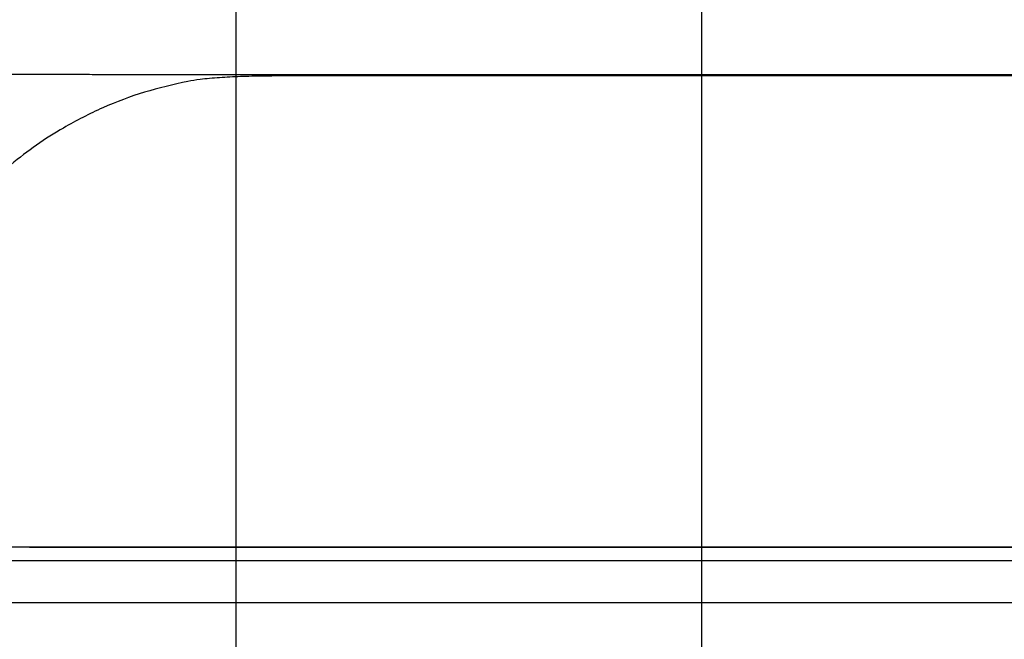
# Model space of a CAD drawing. Header units: millimetres. Extents: x 0 to 1260, y 0 to 891.
# Tile 20 of 56: x 169 to 240, y 700 to 744. Entities that reach past the tile are written whole.
import ezdxf

# ---------------------------------------------------------------- set-up
doc = ezdxf.new("R2010")
doc.units = ezdxf.units.MM
doc.header["$LTSCALE"] = 3
doc.layers.add('FORMAT', color=7, linetype='Continuous')
doc.styles.add('SLDTEXTSTYLE0', font='TXT', dxfattribs={"width": 0.605})
doc.dimstyles.new('SLDDIMSTYLE4', dxfattribs={"dimtxt": 7.704956, "dimasz": 9.906, "dimexe": 0, "dimexo": 0.0625, "dimgap": 1.926239, "dimtad": 1, "dimdec": 1, "dimrnd": 1e-09, "dimzin": 12, "dimdsep": 46, "dimtxsty": 'SLDTEXTSTYLE0', "dimblk2": 'DOT', "dimsah": 1, "dimcen": 0.09, "dimadec": 0, "dimazin": 3, "dimtfac": 1, "dimtdec": 1, "dimtmove": 0, "dimatfit": 0, "dimfxl": 1, "dimfrac": 2, "dimtolj": 1, "dimtzin": 12, "dimarcsym": 0})
doc.dimstyles.new('SLDDIMSTYLE5', dxfattribs={"dimtxt": 7.704956, "dimasz": 3.048, "dimexe": 0, "dimexo": 0.0625, "dimgap": 1.926239, "dimtad": 1, "dimdec": 1, "dimrnd": 1e-09, "dimzin": 12, "dimdsep": 46, "dimtxsty": 'SLDTEXTSTYLE0', "dimblk1": 'DOT', "dimsah": 1, "dimcen": 0.09, "dimadec": 0, "dimazin": 3, "dimtfac": 1, "dimtdec": 1, "dimtmove": 0, "dimatfit": 0, "dimldrblk": 'DOT', "dimfxl": 1, "dimfrac": 2, "dimtolj": 1, "dimtzin": 12, "dimarcsym": 0})

# ---------------------------------------------------------------- blocks, each defined once
blk = doc.blocks.new('_Dot')
at = {"color": 0, "linetype": 'ByBlock', "lineweight": -2}
blk.add_line((-0.5, 0), (-1, 0), dxfattribs=at)
at = {"color": 0, "linetype": 'ByBlock', "const_width": 0.5}
blk.add_lwpolyline([(-0.25, 0, 1), (0.25, 0, 1)], format="xyb", close=True, dxfattribs=at)
blk = doc.blocks.new('_D_5')
at = {"layer": 'FORMAT'}
for p, q in [((143.091, 770.74), (140.446, 770.74)), ((140.446, 770.74), (140.446, 758.907)), ((169.55, 770.74), (172.196, 770.74)), ((172.196, 770.74), (172.196, 758.907)), ((184.421, 641.467), (184.421, 760.143)), ((217.921, 641.467), (217.921, 760.143)), ((140.446, 758.907), (143.091, 758.907)), ((172.196, 758.907), (169.55, 758.907)), ((184.421, 757.143), (134.86, 757.143)), ((184.421, 757.143), (217.921, 757.143)), ((217.921, 757.143), (236.971, 757.143))]:
    blk.add_line(p, q, dxfattribs=at)
blk.add_solid([(184.421, 757.143), (174.515, 758.667), (174.515, 755.619)], dxfattribs=at)
at = {"layer": 'FORMAT', "xscale": 3.048, "yscale": 3.048, "rotation": 180}
blk.add_blockref('_Dot', (217.921, 757.143, 94.894), dxfattribs=at)
at = {"layer": 'FORMAT', "char_height": 7.9375, "attachment_point": 1, "style": 'SLDTEXTSTYLE0'}
for s, insert in [('33,5', (146.031, 782.736)), ('1,319', (143.091, 769.139))]:
    blk.add_mtext(s, dxfattribs=dict(at, insert=insert))
blk = doc.blocks.new('_D_6')
at = {"layer": 'FORMAT'}
for p, q in [((267.297, 770.74), (264.651, 770.74)), ((264.651, 770.74), (264.651, 758.907)), ((293.755, 770.74), (296.401, 770.74)), ((296.401, 770.74), (296.401, 758.907)), ((217.921, 641.467), (217.921, 760.143)), ((251.421, 641.467), (251.421, 760.143)), ((264.651, 758.907), (267.297, 758.907)), ((296.401, 758.907), (293.755, 758.907)), ((217.921, 757.143), (198.871, 757.143)), ((217.921, 757.143), (251.421, 757.143)), ((251.421, 757.143), (301.986, 757.143))]:
    blk.add_line(p, q, dxfattribs=at)
blk.add_solid([(251.421, 757.143), (261.327, 755.619), (261.327, 758.667)], dxfattribs=at)
at = {"layer": 'FORMAT', "xscale": 3.048, "yscale": 3.048}
blk.add_blockref('_Dot', (217.921, 757.143, 94.894), dxfattribs=at)
at = {"layer": 'FORMAT', "char_height": 7.9375, "attachment_point": 1, "style": 'SLDTEXTSTYLE0'}
for s, insert in [('33,5', (270.236, 782.736)), ('1,319', (267.297, 769.139))]:
    blk.add_mtext(s, dxfattribs=dict(at, insert=insert))

msp = doc.modelspace()

# ---------------------------------------------------------------- linework, layer by layer
at = {"color": 7, "linetype": 'Continuous', "lineweight": 25}
for p, q in [((173.574819, 740.41081), (168.148781, 740.41081)), ((173.664188, 740.41081), (173.574819, 740.41081)), ((257.60356, 740.392285), (178.148781, 740.392285)), ((178.148781, 740.391599), (178.148781, 740.392285)), ((247.734035, 740.318429), (188.018306, 740.318429)), ((286.891096, 706.41081), (149.024841, 706.41081)), ((266.29676, 706.38541), (169.565061, 706.38541)), ((150.326171, 705.45081), (286.978884, 705.45081)), ((287.111407, 702.415521), (148.676171, 702.415521))]:
    msp.add_line(p, q, dxfattribs=at)
for points, knots in [([(178.148781, 740.391599), (177.845105, 740.391886), (177.235487, 740.392462), (176.31986, 740.396751), (175.405454, 740.402727), (174.515858, 740.407985), (173.903371, 740.411629), (173.603382, 740.410606), (173.574819, 740.410509)], [0, 0, 0, 0, 0.192615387, 0.386668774, 0.585250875, 0.78539017, 0.979565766, 1, 1, 1, 1]), ([(188.018306, 740.318429), (187.469504, 740.316343), (186.356164, 740.31211), (184.738881, 740.274577), (183.202731, 740.199678), (181.932135, 740.08827), (181.234655, 739.97153), (180.947238, 739.923424)], [0, 0, 0, 0, 0.209227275, 0.424454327, 0.633695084, 0.849053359, 1, 1, 1, 1]), ([(180.947238, 739.923424), (179.901626, 739.689823), (177.837182, 739.228604), (174.844329, 738.091083), (171.606976, 736.43602), (168.210869, 734.126986), (166.004969, 731.809437), (164.930639, 730.680731)], [0, 0, 0, 0, 0.181308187, 0.3579726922, 0.5299583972, 0.7710776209, 1, 1, 1, 1])]:
    msp.add_open_spline(points, degree=3, knots=knots, dxfattribs=at)

# ---------------------------------------------------------------- dimensions: what is measured, and where the dimension line sits
at = {"layer": 'FORMAT'}
for base, p1, p2, dimstyle, picture, middle in [((217.921171, 757.14304), (184.421171, 641.467315), (217.921171, 641.467315), 'SLDDIMSTYLE4', '_D_5', (156.320595, 757.14304)), ((251.421171, 757.14304), (217.921171, 641.467315), (251.421171, 641.467315), 'SLDDIMSTYLE5', '_D_6', (280.525769, 757.14304))]:
    dim = msp.add_linear_dim(base=base, p1=p1, p2=p2, dimstyle=dimstyle, dxfattribs=at)
    dim.commit()
    dim.dimension.update_dxf_attribs({"geometry": picture, "text_midpoint": middle, "dimtype": 160})

doc.saveas('drawing.dxf')
